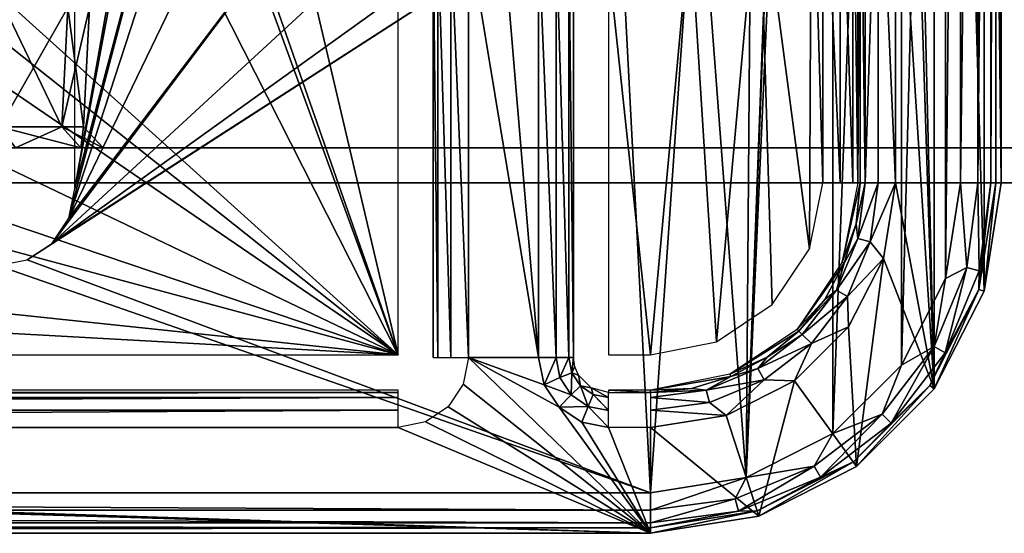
# Model space of a CAD drawing. Header units: millimetres. Extents: x -75 to 75, y -5 to 37.
# Tile 117 of 184: x 16 to 30, y -5 to 2. Entities that reach past the tile are written whole.
import ezdxf

# ---------------------------------------------------------------- set-up
doc = ezdxf.new("R2010")
doc.units = ezdxf.units.MM
doc.header["$LTSCALE"] = 81.481481
for name, color, linetype in [('1', 7, 'CONTINUOUS'), ('107', 7, 'CONTINUOUS'), ('110', 7, 'CONTINUOUS'), ('132', 7, 'CONTINUOUS'), ('133', 7, 'CONTINUOUS'), ('368', 7, 'CONTINUOUS'), ('369', 7, 'CONTINUOUS'), ('374', 7, 'CONTINUOUS'), ('375', 7, 'CONTINUOUS'), ('376', 7, 'CONTINUOUS'), ('386', 7, 'CONTINUOUS'), ('390', 7, 'CONTINUOUS'), ('391', 7, 'CONTINUOUS'), ('392', 7, 'CONTINUOUS'), ('423', 7, 'CONTINUOUS'), ('429', 7, 'CONTINUOUS'), ('430', 7, 'CONTINUOUS'), ('472', 7, 'CONTINUOUS'), ('473', 7, 'CONTINUOUS'), ('497', 7, 'CONTINUOUS'), ('517', 7, 'CONTINUOUS'), ('518', 7, 'CONTINUOUS'), ('519', 7, 'CONTINUOUS'), ('520', 7, 'CONTINUOUS'), ('542', 7, 'CONTINUOUS'), ('543', 7, 'CONTINUOUS'), ('6', 7, 'CONTINUOUS'), ('8', 7, 'CONTINUOUS'), ('80', 7, 'CONTINUOUS')]:
    doc.layers.add(name, color=color, linetype=linetype)

msp = doc.modelspace()

# ---------------------------------------------------------------- linework, layer by layer
at = {"layer": '1', "color": 251, "linetype": 'Continuous', "true_color": 0x565d62}
for points in [[(-62.658, 0, -103.97), (66.517, 0, -102.372), (-66.517, 0, -102.372), (-62.658, 0, -103.97)], [(-66.517, 0, 102.372), (62.658, 0, 103.97), (-62.658, 0, 103.97), (-66.517, 0, 102.372)], [(66.517, 0, 102.372), (62.658, 0, 103.97), (-66.517, 0, 102.372), (66.517, 0, 102.372)], [(-58.5, 0, 102.294), (66.517, 0, 102.372), (-66.517, 0, 102.372), (-58.5, 0, 102.294)], [(66.517, 0, -102.372), (58.5, 0, -102.294), (-66.517, 0, -102.372), (66.517, 0, -102.372)], [(58.5, 0, -102.294), (-58.5, 0, -102.294), (-66.517, 0, -102.372), (58.5, 0, -102.294)], [(62.658, 0, -103.97), (66.517, 0, -102.372), (-62.658, 0, -103.97), (62.658, 0, -103.97)], [(-58.517, 0, -104.516), (62.658, 0, -103.97), (-62.658, 0, -103.97), (-58.517, 0, -104.516)], [(62.658, 0, 103.97), (58.517, 0, 104.516), (-62.658, 0, 103.97), (62.658, 0, 103.97)], [(58.517, 0, 104.516), (-0.5, 0, 104.516), (-62.658, 0, 103.97), (58.517, 0, 104.516)], [(58.517, 0, -104.516), (62.658, 0, -103.97), (-58.517, 0, -104.516), (58.517, 0, -104.516)], [(-58.5, 0, 102.294), (58.5, 0, 102.294), (66.517, 0, 102.372), (-58.5, 0, 102.294)]]:
    msp.add_3dface(points, dxfattribs=at)
at = {"layer": '107', "color": 251, "linetype": 'Continuous', "true_color": 0x464b4f}
for points in [[(16.609, 0.8, 79.064), (15.791, 2.5, 77.265), (15.719, 0.8, 77.317), (16.609, 0.8, 79.064)], [(16.694, 2.5, 79.036), (15.791, 2.5, 77.265), (16.609, 0.8, 79.064), (16.694, 2.5, 79.036)], [(16.916, 0.8, 81), (16.694, 2.5, 79.036), (16.609, 0.8, 79.064), (16.916, 0.8, 81)], [(17.005, 2.5, 81), (16.694, 2.5, 79.036), (16.916, 0.8, 81), (17.005, 2.5, 81)]]:
    msp.add_3dface(points, dxfattribs=at)
at = {"layer": '110', "color": 251, "linetype": 'Continuous', "true_color": 0x464b4f}
for points in [[(15.719, 0.8, 84.683), (16.694, 2.5, 82.964), (16.609, 0.8, 82.936), (15.719, 0.8, 84.683)], [(15.791, 2.5, 84.735), (16.694, 2.5, 82.964), (15.719, 0.8, 84.683), (15.791, 2.5, 84.735)], [(17.005, 2.5, 81), (16.916, 0.8, 81), (16.609, 0.8, 82.936), (17.005, 2.5, 81)], [(16.694, 2.5, 82.964), (17.005, 2.5, 81), (16.609, 0.8, 82.936), (16.694, 2.5, 82.964)]]:
    msp.add_3dface(points, dxfattribs=at)
at = {"layer": '132', "color": 251, "linetype": 'Continuous', "true_color": 0x464b4f}
for points in [[(16.879, 0.5, 78.976), (16.609, 0.8, 79.064), (15.719, 0.8, 77.317), (16.879, 0.5, 78.976)], [(15.949, 0.5, 77.15), (16.879, 0.5, 78.976), (15.719, 0.8, 77.317), (15.949, 0.5, 77.15)], [(16.879, 0.5, 78.976), (17.2, 0.5, 81), (16.609, 0.8, 79.064), (16.879, 0.5, 78.976)], [(17.2, 0.5, 81), (16.916, 0.8, 81), (16.609, 0.8, 79.064), (17.2, 0.5, 81)]]:
    msp.add_3dface(points, dxfattribs=at)
at = {"layer": '133', "color": 251, "linetype": 'Continuous', "true_color": 0x464b4f}
for points in [[(15.949, 0.5, 84.85), (15.719, 0.8, 84.683), (16.609, 0.8, 82.936), (15.949, 0.5, 84.85)], [(16.879, 0.5, 83.024), (15.949, 0.5, 84.85), (16.609, 0.8, 82.936), (16.879, 0.5, 83.024)], [(16.916, 0.8, 81), (16.879, 0.5, 83.024), (16.609, 0.8, 82.936), (16.916, 0.8, 81)], [(17.2, 0.5, 81), (16.879, 0.5, 83.024), (16.916, 0.8, 81), (17.2, 0.5, 81)]]:
    msp.add_3dface(points, dxfattribs=at)
at = {"layer": '368', "color": 251, "linetype": 'Continuous', "true_color": 0x464b4f}
for points in [[(29.045, -2.939, 165.5), (29.045, 22.939, 165.5), (28.491, 20, 165.5), (29.045, -2.939, 165.5)], [(29.755, -1.545, 165.5), (29.045, 22.939, 165.5), (29.045, -2.939, 165.5), (29.755, -1.545, 165.5)], [(29.755, 21.545, 165.5), (29.045, 22.939, 165.5), (29.755, -1.545, 165.5), (29.755, 21.545, 165.5)], [(30, 0, 165.5), (29.755, 21.545, 165.5), (29.755, -1.545, 165.5), (30, 0, 165.5)], [(30, 20, 165.5), (29.755, 21.545, 165.5), (30, 0, 165.5), (30, 20, 165.5)], [(28.491, 14.282, 165.5), (29.045, -2.939, 165.5), (28.491, 20, 165.5), (28.491, 14.282, 165.5)], [(29.045, -2.939, 165.5), (28.491, 14.282, 165.5), (28.491, 5.718, 165.5), (29.045, -2.939, 165.5)], [(23.404, -2.491, 165.5), (22.712, 5.809, 165.5), (22.404, 3.542, 165.5), (23.404, -2.491, 165.5)], [(23.404, 3.542, 165.5), (22.712, 5.809, 165.5), (23.404, -2.491, 165.5), (23.404, 3.542, 165.5)], [(28.491, 0, 165.5), (29.045, -2.939, 165.5), (28.491, 5.718, 165.5), (28.491, 0, 165.5)], [(22.404, -2.491, 165.5), (23.404, -2.491, 165.5), (22.404, 3.542, 165.5), (22.404, -2.491, 165.5)], [(28.32, -1.079, 165.5), (29.045, -2.939, 165.5), (28.491, 0, 165.5), (28.32, -1.079, 165.5)], [(27.824, -2.052, 165.5), (27.939, -4.045, 165.5), (28.32, -1.079, 165.5), (27.824, -2.052, 165.5)], [(27.939, -4.045, 165.5), (29.045, -2.939, 165.5), (28.32, -1.079, 165.5), (27.939, -4.045, 165.5)], [(27.052, -2.824, 165.5), (27.939, -4.045, 165.5), (27.824, -2.052, 165.5), (27.052, -2.824, 165.5)], [(22.329, -2.872, 165.5), (25, -5, 165.5), (22.404, -2.491, 165.5), (22.329, -2.872, 165.5)], [(23.7, -3.202, 165.5), (23.483, -2.881, 165.5), (22.404, -2.491, 165.5), (23.7, -3.202, 165.5)], [(23.483, -2.881, 165.5), (23.404, -2.491, 165.5), (22.404, -2.491, 165.5), (23.483, -2.881, 165.5)], [(25, -5, 165.5), (23.7, -3.202, 165.5), (22.404, -2.491, 165.5), (25, -5, 165.5)], [(22.115, -3.194, 165.5), (25, -5, 165.5), (22.329, -2.872, 165.5), (22.115, -3.194, 165.5)], [(26.079, -3.32, 165.5), (26.545, -4.755, 165.5), (27.052, -2.824, 165.5), (26.079, -3.32, 165.5)], [(26.545, -4.755, 165.5), (27.939, -4.045, 165.5), (27.052, -2.824, 165.5), (26.545, -4.755, 165.5)], [(21.795, -3.411, 165.5), (25, -5, 165.5), (22.115, -3.194, 165.5), (21.795, -3.411, 165.5)], [(23.7, -3.202, 165.5), (25, -5, 165.5), (24.023, -3.416, 165.5), (23.7, -3.202, 165.5)], [(25, -3.491, 165.5), (26.545, -4.755, 165.5), (26.079, -3.32, 165.5), (25, -3.491, 165.5)], [(-25, -3.491, 165.5), (25, -5, 165.5), (-24.404, -3.491, 165.5), (-25, -3.491, 165.5)], [(-25, -5, 165.5), (25, -5, 165.5), (-25, -3.491, 165.5), (-25, -5, 165.5)], [(-24.404, -3.491, 165.5), (25, -5, 165.5), (-24.013, -3.411, 165.5), (-24.404, -3.491, 165.5)], [(-24.013, -3.411, 165.5), (25, -5, 165.5), (-21.404, -3.491, 165.5), (-24.013, -3.411, 165.5)], [(-21.404, -3.491, 165.5), (25, -5, 165.5), (21.404, -3.491, 165.5), (-21.404, -3.491, 165.5)], [(21.404, -3.491, 165.5), (25, -5, 165.5), (21.795, -3.411, 165.5), (21.404, -3.491, 165.5)], [(24.023, -3.416, 165.5), (25, -5, 165.5), (24.404, -3.491, 165.5), (24.023, -3.416, 165.5)], [(24.404, -3.491, 165.5), (25, -5, 165.5), (25, -3.491, 165.5), (24.404, -3.491, 165.5)], [(25, -5, 165.5), (26.545, -4.755, 165.5), (25, -3.491, 165.5), (25, -5, 165.5)]]:
    msp.add_3dface(points, dxfattribs=at)
at = {"layer": '369', "color": 251, "linetype": 'Continuous', "true_color": 0x464b4f}
for points in [[(26.366, -4.205, 160.5), (27.599, 23.577, 160.5), (27.599, -3.577, 160.5), (26.366, -4.205, 160.5)], [(26.912, 10, 160.5), (27.599, 23.577, 160.5), (26.366, -4.205, 160.5), (26.912, 10, 160.5)], [(27.599, 23.577, 160.5), (28.577, 22.599, 160.5), (27.599, -3.577, 160.5), (27.599, 23.577, 160.5)], [(27.599, -3.577, 160.5), (28.577, 22.599, 160.5), (28.577, -2.599, 160.5), (27.599, -3.577, 160.5)], [(28.577, 22.599, 160.5), (29.205, 21.366, 160.5), (28.577, -2.599, 160.5), (28.577, 22.599, 160.5)], [(28.577, -2.599, 160.5), (29.205, 21.366, 160.5), (29.205, -1.366, 160.5), (28.577, -2.599, 160.5)], [(29.205, 21.366, 160.5), (29.421, 20, 160.5), (29.205, -1.366, 160.5), (29.205, 21.366, 160.5)], [(16.793, 20.081, 160.5), (19.121, 13.097, 160.5), (16.793, -0.081, 160.5), (16.793, 20.081, 160.5)], [(29.421, 20, 160.5), (29.421, 0, 160.5), (29.205, -1.366, 160.5), (29.421, 20, 160.5)], [(19.121, 13.097, 160.5), (19.008, 11.743, 160.5), (16.793, -0.081, 160.5), (19.121, 13.097, 160.5)], [(19.008, 11.743, 160.5), (19.008, 8.257, 160.5), (16.793, -0.081, 160.5), (19.008, 11.743, 160.5)], [(26.8, 7.543, 160.5), (26.912, 10, 160.5), (26.366, -4.205, 160.5), (26.8, 7.543, 160.5)], [(19.008, 8.257, 160.5), (19.121, 6.903, 160.5), (16.708, -0.505, 160.5), (19.008, 8.257, 160.5)], [(16.793, -0.081, 160.5), (19.008, 8.257, 160.5), (16.708, -0.505, 160.5), (16.793, -0.081, 160.5)], [(26.443, 6.232, 160.5), (26.8, 7.543, 160.5), (26.366, -4.205, 160.5), (26.443, 6.232, 160.5)], [(19.121, 6.903, 160.5), (19.69, 5.669, 160.5), (16.708, -0.505, 160.5), (19.121, 6.903, 160.5)], [(25.659, 5.122, 160.5), (26.443, 6.232, 160.5), (26.366, -4.205, 160.5), (25.659, 5.122, 160.5)], [(19.69, 5.669, 160.5), (20.647, 4.704, 160.5), (16.708, -0.505, 160.5), (19.69, 5.669, 160.5)], [(24.543, 4.347, 160.5), (25.659, 5.122, 160.5), (25, -4.421, 160.5), (24.543, 4.347, 160.5)], [(25, -4.421, 160.5), (25.659, 5.122, 160.5), (26.366, -4.205, 160.5), (25, -4.421, 160.5)], [(16.708, -0.505, 160.5), (20.647, 4.704, 160.5), (16.469, -0.861, 160.5), (16.708, -0.505, 160.5)], [(20.647, 4.704, 160.5), (21.876, 4.125, 160.5), (16.469, -0.861, 160.5), (20.647, 4.704, 160.5)], [(16.469, -0.861, 160.5), (24.543, 4.347, 160.5), (16.113, -1.098, 160.5), (16.469, -0.861, 160.5)], [(24.543, 4.347, 160.5), (25, -4.421, 160.5), (16.113, -1.098, 160.5), (24.543, 4.347, 160.5)], [(23.229, 4.001, 160.5), (24.543, 4.347, 160.5), (16.469, -0.861, 160.5), (23.229, 4.001, 160.5)], [(21.876, 4.125, 160.5), (23.229, 4.001, 160.5), (16.469, -0.861, 160.5), (21.876, 4.125, 160.5)], [(16.113, -1.098, 160.5), (25, -4.421, 160.5), (15.693, -1.181, 160.5), (16.113, -1.098, 160.5)], [(25, -4.421, 160.5), (-25, -4.421, 160.5), (15.693, -1.181, 160.5), (25, -4.421, 160.5)]]:
    msp.add_3dface(points, dxfattribs=at)
at = {"layer": '374', "color": 251, "linetype": 'Continuous', "true_color": 0x464b4f}
for points in [[(30, 20, 165.5), (30, 0, 165.5), (29.921, 20, 160.991), (30, 20, 165.5)], [(29.921, 20, 160.991), (30, 0, 165.5), (29.921, 0, 160.991), (29.921, 20, 160.991)]]:
    msp.add_3dface(points, dxfattribs=at)
at = {"layer": '375', "color": 251, "linetype": 'Continuous', "true_color": 0x464b4f}
for points in [[(29.921, 0, 160.991), (29.755, -1.545, 165.5), (29.68, -1.521, 160.991), (29.921, 0, 160.991)], [(30, 0, 165.5), (29.755, -1.545, 165.5), (29.921, 0, 160.991), (30, 0, 165.5)], [(29.68, -1.521, 160.991), (29.045, -2.939, 165.5), (28.981, -2.893, 160.991), (29.68, -1.521, 160.991)], [(29.755, -1.545, 165.5), (29.045, -2.939, 165.5), (29.68, -1.521, 160.991), (29.755, -1.545, 165.5)], [(28.981, -2.893, 160.991), (27.939, -4.045, 165.5), (27.893, -3.981, 160.991), (28.981, -2.893, 160.991)], [(29.045, -2.939, 165.5), (27.939, -4.045, 165.5), (28.981, -2.893, 160.991), (29.045, -2.939, 165.5)], [(27.893, -3.981, 160.991), (26.545, -4.755, 165.5), (26.521, -4.68, 160.991), (27.893, -3.981, 160.991)], [(27.939, -4.045, 165.5), (26.545, -4.755, 165.5), (27.893, -3.981, 160.991), (27.939, -4.045, 165.5)], [(26.521, -4.68, 160.991), (25, -5, 165.5), (25, -4.921, 160.991), (26.521, -4.68, 160.991)], [(26.545, -4.755, 165.5), (25, -5, 165.5), (26.521, -4.68, 160.991), (26.545, -4.755, 165.5)]]:
    msp.add_3dface(points, dxfattribs=at)
at = {"layer": '376', "color": 251, "linetype": 'Continuous', "true_color": 0x464b4f}
for points in [[(25, -5, 165.5), (-25, -5, 165.5), (25, -4.921, 160.991), (25, -5, 165.5)], [(25, -4.921, 160.991), (-25, -5, 165.5), (-25, -4.921, 160.991), (25, -4.921, 160.991)]]:
    msp.add_3dface(points, dxfattribs=at)
at = {"layer": '386', "color": 251, "linetype": 'Continuous', "true_color": 0x464b4f}
for points in [[(15.802, 8.606, 162.5), (15.802, 2.61, 162.5), (21.404, -2.456, 162.5), (15.802, 8.606, 162.5)], [(18.071, 6.678, 162.5), (15.802, 8.606, 162.5), (21.404, -2.456, 162.5), (18.071, 6.678, 162.5)], [(18.753, 5.14, 162.5), (18.071, 6.678, 162.5), (21.404, -2.456, 162.5), (18.753, 5.14, 162.5)], [(27.269, -0.94, 162.5), (27.296, 5.542, 162.5), (26.551, 4.501, 162.5), (27.269, -0.94, 162.5)], [(27.456, 0, 162.5), (27.296, 5.542, 162.5), (27.269, -0.94, 162.5), (27.456, 0, 162.5)], [(27.456, 5.542, 162.5), (27.296, 5.542, 162.5), (27.456, 0, 162.5), (27.456, 5.542, 162.5)], [(19.908, 3.916, 162.5), (18.753, 5.14, 162.5), (21.404, -2.456, 162.5), (19.908, 3.916, 162.5)], [(25.565, 3.685, 162.5), (25.94, -2.269, 162.5), (26.551, 4.501, 162.5), (25.565, 3.685, 162.5)], [(25.94, -2.269, 162.5), (26.737, -1.737, 162.5), (26.551, 4.501, 162.5), (25.94, -2.269, 162.5)], [(26.737, -1.737, 162.5), (27.269, -0.94, 162.5), (26.551, 4.501, 162.5), (26.737, -1.737, 162.5)], [(21.404, 3.146, 162.5), (19.908, 3.916, 162.5), (21.404, -2.456, 162.5), (21.404, 3.146, 162.5)], [(24.404, 3.146, 162.5), (25, -2.456, 162.5), (25.565, 3.685, 162.5), (24.404, 3.146, 162.5)], [(25, -2.456, 162.5), (25.94, -2.269, 162.5), (25.565, 3.685, 162.5), (25, -2.456, 162.5)], [(24.404, -2.456, 162.5), (25, -2.456, 162.5), (24.404, 3.146, 162.5), (24.404, -2.456, 162.5)], [(15.802, 2.61, 162.5), (15.744, 2.043, 162.5), (21.404, -2.456, 162.5), (15.802, 2.61, 162.5)], [(15.744, 2.043, 162.5), (15.581, 1.521, 162.5), (21.404, -2.456, 162.5), (15.744, 2.043, 162.5)], [(15.581, 1.521, 162.5), (14.974, 0.622, 162.5), (21.404, -2.456, 162.5), (15.581, 1.521, 162.5)], [(14.974, 0.622, 162.5), (14.07, 0.022, 162.5), (21.404, -2.456, 162.5), (14.974, 0.622, 162.5)], [(14.07, 0.022, 162.5), (13.002, -0.19, 162.5), (21.404, -2.456, 162.5), (14.07, 0.022, 162.5)], [(13.002, -0.19, 162.5), (6.66, -0.901, 162.5), (21.404, -2.456, 162.5), (13.002, -0.19, 162.5)], [(21.404, -2.456, 162.5), (-6.66, -0.901, 162.5), (-21.404, -2.456, 162.5), (21.404, -2.456, 162.5)], [(6.66, -0.901, 162.5), (-6.66, -0.901, 162.5), (21.404, -2.456, 162.5), (6.66, -0.901, 162.5)]]:
    msp.add_3dface(points, dxfattribs=at)
at = {"layer": '390', "color": 251, "linetype": 'Continuous', "true_color": 0x464b4f}
for points in [[(27.956, 0, 162.991), (27.991, 5.718, 165.009), (27.956, 5.542, 162.991), (27.956, 0, 162.991)], [(27.991, 0, 165.009), (27.991, 5.718, 165.009), (27.956, 0, 162.991), (27.991, 0, 165.009)]]:
    msp.add_3dface(points, dxfattribs=at)
at = {"layer": '391', "color": 251, "linetype": 'Continuous', "true_color": 0x464b4f}
for points in [[(27.934, -0.584, 165.009), (27.991, 0, 165.009), (27.731, -1.131, 162.991), (27.934, -0.584, 165.009)], [(27.991, 0, 165.009), (27.956, 0, 162.991), (27.731, -1.131, 162.991), (27.991, 0, 165.009)], [(27.763, -1.145, 165.009), (27.934, -0.584, 165.009), (27.731, -1.131, 162.991), (27.763, -1.145, 165.009)], [(27.09, -2.09, 162.991), (27.763, -1.145, 165.009), (27.731, -1.131, 162.991), (27.09, -2.09, 162.991)], [(27.487, -1.662, 165.009), (27.763, -1.145, 165.009), (27.09, -2.09, 162.991), (27.487, -1.662, 165.009)], [(27.115, -2.115, 165.009), (27.487, -1.662, 165.009), (27.09, -2.09, 162.991), (27.115, -2.115, 165.009)], [(26.131, -2.731, 162.991), (27.115, -2.115, 165.009), (27.09, -2.09, 162.991), (26.131, -2.731, 162.991)], [(26.662, -2.487, 165.009), (27.115, -2.115, 165.009), (26.131, -2.731, 162.991), (26.662, -2.487, 165.009)], [(26.145, -2.763, 165.009), (26.662, -2.487, 165.009), (26.131, -2.731, 162.991), (26.145, -2.763, 165.009)], [(25, -2.956, 162.991), (26.145, -2.763, 165.009), (26.131, -2.731, 162.991), (25, -2.956, 162.991)], [(25.584, -2.934, 165.009), (26.145, -2.763, 165.009), (25, -2.956, 162.991), (25.584, -2.934, 165.009)], [(25, -2.991, 165.009), (25.584, -2.934, 165.009), (25, -2.956, 162.991), (25, -2.991, 165.009)]]:
    msp.add_3dface(points, dxfattribs=at)
at = {"layer": '392', "color": 251, "linetype": 'Continuous', "true_color": 0x464b4f}
for points in [[(-21.404, -2.956, 162.991), (21.404, -2.991, 165.009), (21.404, -2.956, 162.991), (-21.404, -2.956, 162.991)], [(-21.404, -2.991, 165.009), (21.404, -2.991, 165.009), (-21.404, -2.956, 162.991), (-21.404, -2.991, 165.009)], [(24.404, -2.991, 165.009), (25, -2.991, 165.009), (24.404, -2.956, 162.991), (24.404, -2.991, 165.009)], [(25, -2.991, 165.009), (25, -2.956, 162.991), (24.404, -2.956, 162.991), (25, -2.991, 165.009)]]:
    msp.add_3dface(points, dxfattribs=at)
at = {"layer": '423', "color": 251, "linetype": 'Continuous', "true_color": 0x464b4f}
for points in [[(29.669, 0, 160.565), (29.421, 0, 160.5), (29.669, 20, 160.565), (29.669, 0, 160.565)], [(29.421, 0, 160.5), (29.421, 20, 160.5), (29.669, 20, 160.565), (29.421, 0, 160.5)], [(29.851, 20, 160.745), (29.669, 0, 160.565), (29.669, 20, 160.565), (29.851, 20, 160.745)], [(29.851, 0, 160.745), (29.669, 0, 160.565), (29.851, 20, 160.745), (29.851, 0, 160.745)], [(29.921, 20, 160.991), (29.851, 0, 160.745), (29.851, 20, 160.745), (29.921, 20, 160.991)], [(29.921, 20, 160.991), (29.921, 0, 160.991), (29.851, 0, 160.745), (29.921, 20, 160.991)]]:
    msp.add_3dface(points, dxfattribs=at)
at = {"layer": '429', "color": 251, "linetype": 'Continuous', "true_color": 0x464b4f}
for points in [[(-25, -4.669, 160.565), (-25, -4.421, 160.5), (25, -4.669, 160.565), (-25, -4.669, 160.565)], [(-25, -4.421, 160.5), (25, -4.421, 160.5), (25, -4.669, 160.565), (-25, -4.421, 160.5)], [(-25, -4.851, 160.745), (-25, -4.669, 160.565), (25, -4.851, 160.745), (-25, -4.851, 160.745)], [(25, -4.851, 160.745), (-25, -4.669, 160.565), (25, -4.669, 160.565), (25, -4.851, 160.745)], [(25, -4.921, 160.991), (-25, -4.851, 160.745), (25, -4.851, 160.745), (25, -4.921, 160.991)], [(25, -4.921, 160.991), (-25, -4.921, 160.991), (-25, -4.851, 160.745), (25, -4.921, 160.991)]]:
    msp.add_3dface(points, dxfattribs=at)
at = {"layer": '430', "color": 251, "linetype": 'Continuous', "true_color": 0x464b4f}
for points in [[(29.205, -1.366, 160.5), (29.421, 0, 160.5), (29.51, -1.208, 160.565), (29.205, -1.366, 160.5)], [(29.421, 0, 160.5), (29.669, 0, 160.565), (29.51, -1.208, 160.565), (29.421, 0, 160.5)], [(29.51, -1.208, 160.565), (29.669, 0, 160.565), (29.686, -1.256, 160.745), (29.51, -1.208, 160.565)], [(29.669, 0, 160.565), (29.851, 0, 160.745), (29.686, -1.256, 160.745), (29.669, 0, 160.565)], [(29.921, 0, 160.991), (29.68, -1.521, 160.991), (29.851, 0, 160.745), (29.921, 0, 160.991)], [(29.851, 0, 160.745), (29.68, -1.521, 160.991), (29.686, -1.256, 160.745), (29.851, 0, 160.745)], [(29.043, -2.334, 160.565), (29.205, -1.366, 160.5), (29.51, -1.208, 160.565), (29.043, -2.334, 160.565)], [(29.043, -2.334, 160.565), (29.51, -1.208, 160.565), (29.201, -2.426, 160.745), (29.043, -2.334, 160.565)], [(29.201, -2.426, 160.745), (29.51, -1.208, 160.565), (29.686, -1.256, 160.745), (29.201, -2.426, 160.745)], [(29.68, -1.521, 160.991), (29.201, -2.426, 160.745), (29.686, -1.256, 160.745), (29.68, -1.521, 160.991)], [(28.577, -2.599, 160.5), (29.205, -1.366, 160.5), (29.043, -2.334, 160.565), (28.577, -2.599, 160.5)], [(29.68, -1.521, 160.991), (28.981, -2.893, 160.991), (29.201, -2.426, 160.745), (29.68, -1.521, 160.991)], [(28.301, -3.301, 160.565), (28.577, -2.599, 160.5), (29.043, -2.334, 160.565), (28.301, -3.301, 160.565)], [(28.301, -3.301, 160.565), (29.043, -2.334, 160.565), (28.43, -3.43, 160.745), (28.301, -3.301, 160.565)], [(28.43, -3.43, 160.745), (29.043, -2.334, 160.565), (29.201, -2.426, 160.745), (28.43, -3.43, 160.745)], [(28.981, -2.893, 160.991), (28.43, -3.43, 160.745), (29.201, -2.426, 160.745), (28.981, -2.893, 160.991)], [(27.599, -3.577, 160.5), (28.577, -2.599, 160.5), (28.301, -3.301, 160.565), (27.599, -3.577, 160.5)], [(28.981, -2.893, 160.991), (27.893, -3.981, 160.991), (28.43, -3.43, 160.745), (28.981, -2.893, 160.991)], [(27.334, -4.043, 160.565), (27.599, -3.577, 160.5), (28.301, -3.301, 160.565), (27.334, -4.043, 160.565)], [(27.334, -4.043, 160.565), (28.301, -3.301, 160.565), (27.426, -4.201, 160.745), (27.334, -4.043, 160.565)], [(27.426, -4.201, 160.745), (28.301, -3.301, 160.565), (28.43, -3.43, 160.745), (27.426, -4.201, 160.745)], [(27.893, -3.981, 160.991), (27.426, -4.201, 160.745), (28.43, -3.43, 160.745), (27.893, -3.981, 160.991)], [(26.366, -4.205, 160.5), (27.599, -3.577, 160.5), (27.334, -4.043, 160.565), (26.366, -4.205, 160.5)], [(26.208, -4.51, 160.565), (26.366, -4.205, 160.5), (27.334, -4.043, 160.565), (26.208, -4.51, 160.565)], [(26.208, -4.51, 160.565), (27.334, -4.043, 160.565), (26.256, -4.686, 160.745), (26.208, -4.51, 160.565)], [(26.256, -4.686, 160.745), (27.334, -4.043, 160.565), (27.426, -4.201, 160.745), (26.256, -4.686, 160.745)], [(27.893, -3.981, 160.991), (26.521, -4.68, 160.991), (27.426, -4.201, 160.745), (27.893, -3.981, 160.991)], [(25, -4.669, 160.565), (26.366, -4.205, 160.5), (26.208, -4.51, 160.565), (25, -4.669, 160.565)], [(25, -4.421, 160.5), (26.366, -4.205, 160.5), (25, -4.669, 160.565), (25, -4.421, 160.5)], [(26.521, -4.68, 160.991), (26.256, -4.686, 160.745), (27.426, -4.201, 160.745), (26.521, -4.68, 160.991)], [(25, -4.851, 160.745), (26.208, -4.51, 160.565), (26.256, -4.686, 160.745), (25, -4.851, 160.745)], [(25, -4.851, 160.745), (25, -4.669, 160.565), (26.208, -4.51, 160.565), (25, -4.851, 160.745)], [(26.521, -4.68, 160.991), (25, -4.921, 160.991), (26.256, -4.686, 160.745), (26.521, -4.68, 160.991)], [(25, -4.921, 160.991), (25, -4.851, 160.745), (26.256, -4.686, 160.745), (25, -4.921, 160.991)]]:
    msp.add_3dface(points, dxfattribs=at)
at = {"layer": '472', "color": 251, "linetype": 'Continuous', "true_color": 0x464b4f}
for points in [[(23.904, 3.542, 165), (23.904, -2.491, 165), (23.904, 3.525, 164.111), (23.904, 3.542, 165)], [(23.904, 3.525, 164.111), (23.904, -2.491, 165), (23.904, 3.51, 163.285), (23.904, 3.525, 164.111)], [(23.904, 3.51, 163.285), (23.904, -2.491, 165), (23.904, 3.385, 163.141), (23.904, 3.51, 163.285)], [(23.904, -2.491, 165), (23.904, 3.262, 163), (23.904, 3.385, 163.141), (23.904, -2.491, 165)], [(23.904, -2.456, 163), (23.904, 3.262, 163), (23.904, -2.491, 165), (23.904, -2.456, 163)]]:
    msp.add_3dface(points, dxfattribs=at)
at = {"layer": '473', "color": 251, "linetype": 'Continuous', "true_color": 0x464b4f}
for points in [[(21.904, -2.456, 163), (21.904, 3.542, 165), (21.904, 3.262, 163), (21.904, -2.456, 163)], [(21.904, -2.491, 165), (21.904, 3.542, 165), (21.904, -2.456, 163), (21.904, -2.491, 165)]]:
    msp.add_3dface(points, dxfattribs=at)
at = {"layer": '497', "color": 251, "linetype": 'Continuous', "true_color": 0x464b4f}
for points in [[(27.456, 5.542, 162.5), (27.456, 0, 162.5), (27.703, 0, 162.566), (27.456, 5.542, 162.5)], [(27.703, 5.542, 162.566), (27.456, 5.542, 162.5), (27.703, 0, 162.566), (27.703, 5.542, 162.566)], [(27.886, 0, 162.745), (27.703, 5.542, 162.566), (27.703, 0, 162.566), (27.886, 0, 162.745)], [(27.886, 5.542, 162.745), (27.703, 5.542, 162.566), (27.886, 0, 162.745), (27.886, 5.542, 162.745)], [(27.956, 0, 162.991), (27.956, 5.542, 162.991), (27.886, 5.542, 162.745), (27.956, 0, 162.991)], [(27.956, 0, 162.991), (27.886, 5.542, 162.745), (27.886, 0, 162.745), (27.956, 0, 162.991)]]:
    msp.add_3dface(points, dxfattribs=at)
at = {"layer": '517', "color": 251, "linetype": 'Continuous', "true_color": 0x464b4f}
for points in [[(23.404, 3.542, 165.5), (23.404, -2.491, 165.5), (23.654, -2.491, 165.433), (23.404, 3.542, 165.5)], [(23.654, 3.542, 165.433), (23.404, 3.542, 165.5), (23.654, -2.491, 165.433), (23.654, 3.542, 165.433)], [(23.837, -2.491, 165.25), (23.654, 3.542, 165.433), (23.654, -2.491, 165.433), (23.837, -2.491, 165.25)], [(23.837, 3.542, 165.25), (23.654, 3.542, 165.433), (23.837, -2.491, 165.25), (23.837, 3.542, 165.25)], [(23.904, -2.491, 165), (23.904, 3.542, 165), (23.837, 3.542, 165.25), (23.904, -2.491, 165)], [(23.904, -2.491, 165), (23.837, 3.542, 165.25), (23.837, -2.491, 165.25), (23.904, -2.491, 165)]]:
    msp.add_3dface(points, dxfattribs=at)
at = {"layer": '518', "color": 251, "linetype": 'Continuous', "true_color": 0x464b4f}
for points in [[(23.404, -2.491, 165.5), (23.483, -2.881, 165.5), (23.654, -2.491, 165.433), (23.404, -2.491, 165.5)], [(23.654, -2.491, 165.433), (23.483, -2.881, 165.5), (23.708, -2.779, 165.435), (23.654, -2.491, 165.433)], [(23.837, -2.491, 165.25), (23.654, -2.491, 165.433), (23.708, -2.779, 165.435), (23.837, -2.491, 165.25)], [(23.837, -2.491, 165.25), (23.708, -2.779, 165.435), (23.879, -2.709, 165.253), (23.837, -2.491, 165.25)], [(23.904, -2.491, 165), (23.837, -2.491, 165.25), (23.879, -2.709, 165.253), (23.904, -2.491, 165)], [(23.904, -2.491, 165), (23.879, -2.709, 165.253), (23.922, -2.625, 165.002), (23.904, -2.491, 165)], [(23.922, -2.625, 165.002), (23.879, -2.709, 165.253), (23.973, -2.744, 165.004), (23.922, -2.625, 165.002)], [(23.708, -2.779, 165.435), (23.483, -2.881, 165.5), (23.87, -3.025, 165.436), (23.708, -2.779, 165.435)], [(23.708, -2.779, 165.435), (23.87, -3.025, 165.436), (23.879, -2.709, 165.253), (23.708, -2.779, 165.435)], [(23.879, -2.709, 165.253), (23.87, -3.025, 165.436), (24.001, -2.894, 165.255), (23.879, -2.709, 165.253)], [(23.879, -2.709, 165.253), (24.001, -2.894, 165.255), (23.973, -2.744, 165.004), (23.879, -2.709, 165.253)], [(23.973, -2.744, 165.004), (24.001, -2.894, 165.255), (24.155, -2.925, 165.008), (23.973, -2.744, 165.004)], [(23.483, -2.881, 165.5), (23.7, -3.202, 165.5), (23.87, -3.025, 165.436), (23.483, -2.881, 165.5)], [(23.87, -3.025, 165.436), (24.114, -3.19, 165.437), (24.001, -2.894, 165.255), (23.87, -3.025, 165.436)], [(24.001, -2.894, 165.255), (24.185, -3.019, 165.257), (24.155, -2.925, 165.008), (24.001, -2.894, 165.255)], [(24.001, -2.894, 165.255), (24.114, -3.19, 165.437), (24.185, -3.019, 165.257), (24.001, -2.894, 165.255)], [(24.185, -3.019, 165.257), (24.404, -3.062, 165.257), (24.155, -2.925, 165.008), (24.185, -3.019, 165.257)], [(24.155, -2.925, 165.008), (24.404, -3.062, 165.257), (24.404, -3.061, 165.255), (24.155, -2.925, 165.008)], [(24.404, -2.991, 165.009), (24.155, -2.925, 165.008), (24.404, -3.061, 165.255), (24.404, -2.991, 165.009)], [(23.87, -3.025, 165.436), (23.7, -3.202, 165.5), (24.114, -3.19, 165.437), (23.87, -3.025, 165.436)], [(24.114, -3.19, 165.437), (24.404, -3.249, 165.437), (24.185, -3.019, 165.257), (24.114, -3.19, 165.437)], [(24.404, -3.062, 165.257), (24.185, -3.019, 165.257), (24.404, -3.244, 165.434), (24.404, -3.062, 165.257)], [(24.185, -3.019, 165.257), (24.404, -3.249, 165.437), (24.404, -3.244, 165.434), (24.185, -3.019, 165.257)], [(23.7, -3.202, 165.5), (24.023, -3.416, 165.5), (24.114, -3.19, 165.437), (23.7, -3.202, 165.5)], [(24.023, -3.416, 165.5), (24.404, -3.491, 165.5), (24.114, -3.19, 165.437), (24.023, -3.416, 165.5)], [(24.114, -3.19, 165.437), (24.404, -3.491, 165.5), (24.404, -3.249, 165.437), (24.114, -3.19, 165.437)]]:
    msp.add_3dface(points, dxfattribs=at)
at = {"layer": '519', "color": 251, "linetype": 'Continuous', "true_color": 0x464b4f}
for points in [[(27.934, -0.584, 165.009), (27.957, -0.792, 165.255), (28.061, 0, 165.255), (27.934, -0.584, 165.009)], [(27.991, 0, 165.009), (27.934, -0.584, 165.009), (28.061, 0, 165.255), (27.991, 0, 165.009)], [(27.957, -0.792, 165.255), (28.244, 0, 165.435), (28.061, 0, 165.255), (27.957, -0.792, 165.255)], [(28.133, -0.84, 165.435), (28.244, 0, 165.435), (27.957, -0.792, 165.255), (28.133, -0.84, 165.435)], [(28.133, -0.84, 165.435), (28.491, 0, 165.5), (28.244, 0, 165.435), (28.133, -0.84, 165.435)], [(28.32, -1.079, 165.5), (28.491, 0, 165.5), (28.133, -0.84, 165.435), (28.32, -1.079, 165.5)], [(27.934, -0.584, 165.009), (27.763, -1.145, 165.009), (27.957, -0.792, 165.255), (27.934, -0.584, 165.009)], [(27.651, -1.53, 165.255), (28.133, -0.84, 165.435), (27.957, -0.792, 165.255), (27.651, -1.53, 165.255)], [(27.763, -1.145, 165.009), (27.651, -1.53, 165.255), (27.957, -0.792, 165.255), (27.763, -1.145, 165.009)], [(27.809, -1.622, 165.435), (28.133, -0.84, 165.435), (27.651, -1.53, 165.255), (27.809, -1.622, 165.435)], [(27.809, -1.622, 165.435), (28.32, -1.079, 165.5), (28.133, -0.84, 165.435), (27.809, -1.622, 165.435)], [(27.824, -2.052, 165.5), (28.32, -1.079, 165.5), (27.809, -1.622, 165.435), (27.824, -2.052, 165.5)], [(27.763, -1.145, 165.009), (27.487, -1.662, 165.009), (27.651, -1.53, 165.255), (27.763, -1.145, 165.009)], [(27.115, -2.115, 165.009), (27.164, -2.164, 165.255), (27.651, -1.53, 165.255), (27.115, -2.115, 165.009)], [(27.487, -1.662, 165.009), (27.115, -2.115, 165.009), (27.651, -1.53, 165.255), (27.487, -1.662, 165.009)], [(27.164, -2.164, 165.255), (27.809, -1.622, 165.435), (27.651, -1.53, 165.255), (27.164, -2.164, 165.255)], [(27.294, -2.294, 165.435), (27.809, -1.622, 165.435), (27.164, -2.164, 165.255), (27.294, -2.294, 165.435)], [(27.294, -2.294, 165.435), (27.824, -2.052, 165.5), (27.809, -1.622, 165.435), (27.294, -2.294, 165.435)], [(27.052, -2.824, 165.5), (27.824, -2.052, 165.5), (27.294, -2.294, 165.435), (27.052, -2.824, 165.5)], [(26.662, -2.487, 165.009), (26.53, -2.651, 165.255), (27.164, -2.164, 165.255), (26.662, -2.487, 165.009)], [(26.53, -2.651, 165.255), (27.294, -2.294, 165.435), (27.164, -2.164, 165.255), (26.53, -2.651, 165.255)], [(27.115, -2.115, 165.009), (26.662, -2.487, 165.009), (27.164, -2.164, 165.255), (27.115, -2.115, 165.009)], [(26.622, -2.809, 165.435), (27.294, -2.294, 165.435), (26.53, -2.651, 165.255), (26.622, -2.809, 165.435)], [(26.622, -2.809, 165.435), (27.052, -2.824, 165.5), (27.294, -2.294, 165.435), (26.622, -2.809, 165.435)], [(26.662, -2.487, 165.009), (26.145, -2.763, 165.009), (26.53, -2.651, 165.255), (26.662, -2.487, 165.009)], [(26.145, -2.763, 165.009), (25.792, -2.957, 165.255), (26.53, -2.651, 165.255), (26.145, -2.763, 165.009)], [(25.792, -2.957, 165.255), (26.622, -2.809, 165.435), (26.53, -2.651, 165.255), (25.792, -2.957, 165.255)], [(26.145, -2.763, 165.009), (25.584, -2.934, 165.009), (25.792, -2.957, 165.255), (26.145, -2.763, 165.009)], [(25.584, -2.934, 165.009), (25, -2.991, 165.009), (25.792, -2.957, 165.255), (25.584, -2.934, 165.009)], [(25.84, -3.133, 165.435), (26.622, -2.809, 165.435), (25.792, -2.957, 165.255), (25.84, -3.133, 165.435)], [(25.84, -3.133, 165.435), (26.079, -3.32, 165.5), (26.622, -2.809, 165.435), (25.84, -3.133, 165.435)], [(26.079, -3.32, 165.5), (27.052, -2.824, 165.5), (26.622, -2.809, 165.435), (26.079, -3.32, 165.5)], [(25, -2.991, 165.009), (25, -3.061, 165.255), (25.792, -2.957, 165.255), (25, -2.991, 165.009)], [(25, -3.061, 165.255), (25.84, -3.133, 165.435), (25.792, -2.957, 165.255), (25, -3.061, 165.255)], [(25, -3.244, 165.435), (25.84, -3.133, 165.435), (25, -3.061, 165.255), (25, -3.244, 165.435)], [(25, -3.244, 165.435), (26.079, -3.32, 165.5), (25.84, -3.133, 165.435), (25, -3.244, 165.435)], [(25, -3.491, 165.5), (26.079, -3.32, 165.5), (25, -3.244, 165.435), (25, -3.491, 165.5)]]:
    msp.add_3dface(points, dxfattribs=at)
at = {"layer": '520', "color": 251, "linetype": 'Continuous', "true_color": 0x464b4f}
for points in [[(27.991, 5.718, 165.009), (27.991, 0, 165.009), (28.061, 0, 165.255), (27.991, 5.718, 165.009)], [(27.991, 5.718, 165.009), (28.061, 0, 165.255), (28.061, 5.718, 165.255), (27.991, 5.718, 165.009)], [(28.061, 0, 165.255), (28.244, 0, 165.435), (28.244, 5.718, 165.434), (28.061, 0, 165.255)], [(28.061, 5.718, 165.255), (28.061, 0, 165.255), (28.244, 5.718, 165.434), (28.061, 5.718, 165.255)], [(28.491, 0, 165.5), (28.491, 5.718, 165.5), (28.244, 5.718, 165.434), (28.491, 0, 165.5)], [(28.244, 0, 165.435), (28.491, 0, 165.5), (28.244, 5.718, 165.434), (28.244, 0, 165.435)]]:
    msp.add_3dface(points, dxfattribs=at)
at = {"layer": '542', "color": 251, "linetype": 'Continuous', "true_color": 0x464b4f}
for points in [[(21.404, -2.991, 165.009), (-21.404, -3.061, 165.255), (21.404, -3.061, 165.255), (21.404, -2.991, 165.009)], [(21.404, -2.991, 165.009), (-21.404, -2.991, 165.009), (-21.404, -3.061, 165.255), (21.404, -2.991, 165.009)], [(21.404, -3.061, 165.255), (-21.404, -3.244, 165.434), (21.404, -3.244, 165.434), (21.404, -3.061, 165.255)], [(-21.404, -3.061, 165.255), (-21.404, -3.244, 165.434), (21.404, -3.061, 165.255), (-21.404, -3.061, 165.255)], [(-21.404, -3.244, 165.434), (-21.404, -3.491, 165.5), (21.404, -3.244, 165.434), (-21.404, -3.244, 165.434)], [(-21.404, -3.491, 165.5), (21.404, -3.491, 165.5), (21.404, -3.244, 165.434), (-21.404, -3.491, 165.5)]]:
    msp.add_3dface(points, dxfattribs=at)
at = {"layer": '543', "color": 251, "linetype": 'Continuous', "true_color": 0x464b4f}
for points in [[(21.904, 3.542, 165), (21.971, -2.491, 165.25), (21.971, 3.542, 165.25), (21.904, 3.542, 165)], [(21.904, 3.542, 165), (21.904, -2.491, 165), (21.971, -2.491, 165.25), (21.904, 3.542, 165)], [(21.971, -2.491, 165.25), (22.154, -2.491, 165.433), (21.971, 3.542, 165.25), (21.971, -2.491, 165.25)], [(21.971, 3.542, 165.25), (22.154, -2.491, 165.433), (22.154, 3.542, 165.433), (21.971, 3.542, 165.25)], [(22.404, -2.491, 165.5), (22.404, 3.542, 165.5), (22.154, 3.542, 165.433), (22.404, -2.491, 165.5)], [(22.154, -2.491, 165.433), (22.404, -2.491, 165.5), (22.154, 3.542, 165.433), (22.154, -2.491, 165.433)]]:
    msp.add_3dface(points, dxfattribs=at)
at = {"layer": '6', "color": 251, "linetype": 'Continuous', "true_color": 0x565d62}
for points in [[(58.517, 0, 104.516), (59.001, 37, 105), (-0.5, 37, 105), (58.517, 0, 104.516)], [(-0.5, 0, 104.516), (58.517, 0, 104.516), (-0.5, 37, 105), (-0.5, 0, 104.516)]]:
    msp.add_3dface(points, dxfattribs=at)
at = {"layer": '8', "color": 251, "linetype": 'Continuous', "true_color": 0x565d62}
for points in [[(-58.517, 0, -104.516), (-59.001, 37, -105), (59.001, 37, -105), (-58.517, 0, -104.516)], [(58.517, 0, -104.516), (-58.517, 0, -104.516), (59.001, 37, -105), (58.517, 0, -104.516)]]:
    msp.add_3dface(points, dxfattribs=at)
at = {"layer": '80', "color": 251, "linetype": 'Continuous', "true_color": 0x464b4f}
for points in [[(-72, 0.5, -88.5), (-71.54, 0.5, -91.994), (72, 0.5, -88.5), (-72, 0.5, -88.5)], [(-71.54, 0.5, 91.994), (-72, 0.5, 88.5), (71.54, 0.5, 91.994), (-71.54, 0.5, 91.994)], [(71.54, 0.5, 91.994), (-72, 0.5, 88.5), (72, 0.5, 88.5), (71.54, 0.5, 91.994)], [(72, 0.5, 88.5), (-72, 0.5, 88.5), (-10.65, 0.5, 87.55), (72, 0.5, 88.5)], [(68.203, 0.5, -60.988), (66.797, 0.5, -60.988), (-72, 0.5, -88.5), (68.203, 0.5, -60.988)], [(68.203, 0.5, -60.988), (-72, 0.5, -88.5), (72, 0.5, -88.5), (68.203, 0.5, -60.988)], [(66.797, 0.5, -60.988), (-66.797, 0.5, -60.988), (-72, 0.5, -88.5), (66.797, 0.5, -60.988)], [(-71.54, 0.5, -91.994), (-70.191, 0.5, -95.25), (71.54, 0.5, -91.994), (-71.54, 0.5, -91.994)], [(72, 0.5, -88.5), (-71.54, 0.5, -91.994), (71.54, 0.5, -91.994), (72, 0.5, -88.5)], [(-70.191, 0.5, 95.25), (-71.54, 0.5, 91.994), (70.191, 0.5, 95.25), (-70.191, 0.5, 95.25)], [(70.191, 0.5, 95.25), (-71.54, 0.5, 91.994), (71.54, 0.5, 91.994), (70.191, 0.5, 95.25)], [(-70.191, 0.5, -95.25), (-68.046, 0.5, -98.046), (70.191, 0.5, -95.25), (-70.191, 0.5, -95.25)], [(71.54, 0.5, -91.994), (-70.191, 0.5, -95.25), (70.191, 0.5, -95.25), (71.54, 0.5, -91.994)], [(-68.046, 0.5, 98.046), (-70.191, 0.5, 95.25), (68.046, 0.5, 98.046), (-68.046, 0.5, 98.046)], [(68.046, 0.5, 98.046), (-70.191, 0.5, 95.25), (70.191, 0.5, 95.25), (68.046, 0.5, 98.046)], [(68.203, 0.5, 53.012), (66.797, 0.5, 53.012), (-69.525, 0.5, -53.493), (68.203, 0.5, 53.012)], [(-69.525, 0.5, -53.493), (66.797, 0.5, 53.012), (-66.797, 0.5, 53.012), (-69.525, 0.5, -53.493)], [(-68.203, 0.5, -53.012), (68.203, 0.5, 53.012), (-69.525, 0.5, -53.493), (-68.203, 0.5, -53.012)], [(69.525, 0.5, 53.493), (68.203, 0.5, 53.012), (-68.203, 0.5, -53.012), (69.525, 0.5, 53.493)], [(-66.797, 0.5, -53.012), (69.525, 0.5, 53.493), (-68.203, 0.5, -53.012), (-66.797, 0.5, -53.012)], [(-68.046, 0.5, -98.046), (-65.25, 0.5, -100.191), (68.046, 0.5, -98.046), (-68.046, 0.5, -98.046)], [(70.191, 0.5, -95.25), (-68.046, 0.5, -98.046), (68.046, 0.5, -98.046), (70.191, 0.5, -95.25)], [(-65.25, 0.5, 100.191), (-68.046, 0.5, 98.046), (65.25, 0.5, 100.191), (-65.25, 0.5, 100.191)], [(65.25, 0.5, 100.191), (-68.046, 0.5, 98.046), (68.046, 0.5, 98.046), (65.25, 0.5, 100.191)], [(66.797, 0.5, 53.012), (65.475, 0.5, 53.493), (-66.797, 0.5, 53.012), (66.797, 0.5, 53.012)], [(-66.797, 0.5, 53.012), (65.475, 0.5, 53.493), (-65.475, 0.5, 53.493), (-66.797, 0.5, 53.012)], [(69.525, 0.5, 53.493), (-66.797, 0.5, -53.012), (66.797, 0.5, -53.012), (69.525, 0.5, 53.493)], [(-65.475, 0.5, 60.507), (66.797, 0.5, 60.988), (-66.797, 0.5, 60.988), (-65.475, 0.5, 60.507)], [(-66.797, 0.5, 60.988), (66.797, 0.5, 60.988), (12.674, 0.5, 74.771), (-66.797, 0.5, 60.988)], [(-66.797, 0.5, -53.012), (-65.475, 0.5, -53.493), (66.797, 0.5, -53.012), (-66.797, 0.5, -53.012)], [(-65.475, 0.5, -60.507), (-66.797, 0.5, -60.988), (65.475, 0.5, -60.507), (-65.475, 0.5, -60.507)], [(65.475, 0.5, -60.507), (-66.797, 0.5, -60.988), (66.797, 0.5, -60.988), (65.475, 0.5, -60.507)], [(65.475, 0.5, 53.493), (64.398, 0.5, 54.397), (-65.475, 0.5, 53.493), (65.475, 0.5, 53.493)], [(-65.475, 0.5, 53.493), (64.398, 0.5, 54.397), (-64.398, 0.5, 54.397), (-65.475, 0.5, 53.493)], [(65.475, 0.5, 60.507), (66.797, 0.5, 60.988), (-65.475, 0.5, 60.507), (65.475, 0.5, 60.507)], [(-64.398, 0.5, 59.603), (65.475, 0.5, 60.507), (-65.475, 0.5, 60.507), (-64.398, 0.5, 59.603)], [(-65.475, 0.5, -53.493), (-64.398, 0.5, -54.397), (65.475, 0.5, -53.493), (-65.475, 0.5, -53.493)], [(66.797, 0.5, -53.012), (-65.475, 0.5, -53.493), (65.475, 0.5, -53.493), (66.797, 0.5, -53.012)], [(64.398, 0.5, -59.603), (-65.475, 0.5, -60.507), (65.475, 0.5, -60.507), (64.398, 0.5, -59.603)], [(-64.398, 0.5, -59.603), (-65.475, 0.5, -60.507), (64.398, 0.5, -59.603), (-64.398, 0.5, -59.603)], [(-65.25, 0.5, -100.191), (-61.994, 0.5, -101.54), (65.25, 0.5, -100.191), (-65.25, 0.5, -100.191)], [(68.046, 0.5, -98.046), (-65.25, 0.5, -100.191), (65.25, 0.5, -100.191), (68.046, 0.5, -98.046)], [(-61.994, 0.5, 101.54), (-65.25, 0.5, 100.191), (61.994, 0.5, 101.54), (-61.994, 0.5, 101.54)], [(61.994, 0.5, 101.54), (-65.25, 0.5, 100.191), (65.25, 0.5, 100.191), (61.994, 0.5, 101.54)], [(64.398, 0.5, 54.397), (63.694, 0.5, 55.615), (-64.398, 0.5, 54.397), (64.398, 0.5, 54.397)], [(-64.398, 0.5, 54.397), (63.694, 0.5, 55.615), (-63.694, 0.5, 55.615), (-64.398, 0.5, 54.397)], [(64.398, 0.5, 59.603), (65.475, 0.5, 60.507), (-64.398, 0.5, 59.603), (64.398, 0.5, 59.603)], [(-63.694, 0.5, 58.385), (64.398, 0.5, 59.603), (-64.398, 0.5, 59.603), (-63.694, 0.5, 58.385)], [(-64.398, 0.5, -54.397), (-63.694, 0.5, -55.615), (64.398, 0.5, -54.397), (-64.398, 0.5, -54.397)], [(65.475, 0.5, -53.493), (-64.398, 0.5, -54.397), (64.398, 0.5, -54.397), (65.475, 0.5, -53.493)], [(63.694, 0.5, -58.385), (-64.398, 0.5, -59.603), (64.398, 0.5, -59.603), (63.694, 0.5, -58.385)], [(-63.694, 0.5, -58.385), (-64.398, 0.5, -59.603), (63.694, 0.5, -58.385), (-63.694, 0.5, -58.385)], [(-63.45, 0.5, 57), (63.694, 0.5, 58.385), (-63.694, 0.5, 58.385), (-63.45, 0.5, 57)], [(63.694, 0.5, 55.615), (63.45, 0.5, 57), (-63.694, 0.5, 55.615), (63.694, 0.5, 55.615)], [(-63.694, 0.5, 55.615), (63.45, 0.5, 57), (-63.45, 0.5, 57), (-63.694, 0.5, 55.615)], [(63.694, 0.5, 58.385), (64.398, 0.5, 59.603), (-63.694, 0.5, 58.385), (63.694, 0.5, 58.385)], [(64.398, 0.5, -54.397), (-63.694, 0.5, -55.615), (63.694, 0.5, -55.615), (64.398, 0.5, -54.397)], [(-63.694, 0.5, -55.615), (-63.45, 0.5, -57), (63.694, 0.5, -55.615), (-63.694, 0.5, -55.615)], [(63.45, 0.5, -57), (-63.694, 0.5, -58.385), (63.694, 0.5, -58.385), (63.45, 0.5, -57)], [(-63.45, 0.5, -57), (-63.694, 0.5, -58.385), (63.45, 0.5, -57), (-63.45, 0.5, -57)], [(63.45, 0.5, 57), (63.694, 0.5, 58.385), (-63.45, 0.5, 57), (63.45, 0.5, 57)], [(63.694, 0.5, -55.615), (-63.45, 0.5, -57), (63.45, 0.5, -57), (63.694, 0.5, -55.615)], [(-61.994, 0.5, -101.54), (-58.5, 0.5, -102), (61.994, 0.5, -101.54), (-61.994, 0.5, -101.54)], [(65.25, 0.5, -100.191), (-61.994, 0.5, -101.54), (61.994, 0.5, -101.54), (65.25, 0.5, -100.191)], [(-58.5, 0.5, 102), (-61.994, 0.5, 101.54), (58.5, 0.5, 102), (-58.5, 0.5, 102)], [(58.5, 0.5, 102), (-61.994, 0.5, 101.54), (61.994, 0.5, 101.54), (58.5, 0.5, 102)], [(-58.5, 0.5, -102), (58.5, 0.5, -102), (61.994, 0.5, -101.54), (-58.5, 0.5, -102)], [(72, 0.5, 88.5), (-10.65, 0.5, 87.55), (10.65, 0.5, 87.55), (72, 0.5, 88.5)], [(12.674, 0.5, 87.229), (72, 0.5, 88.5), (10.65, 0.5, 87.55), (12.674, 0.5, 87.229)], [(12.674, 0.5, 74.771), (72, 0.5, 88.5), (14.5, 0.5, 75.701), (12.674, 0.5, 74.771)], [(14.5, 0.5, 86.299), (72, 0.5, 88.5), (12.674, 0.5, 87.229), (14.5, 0.5, 86.299)], [(66.797, 0.5, 60.988), (72, 0.5, 88.5), (12.674, 0.5, 74.771), (66.797, 0.5, 60.988)], [(14.5, 0.5, 75.701), (72, 0.5, 88.5), (15.949, 0.5, 77.15), (14.5, 0.5, 75.701)], [(15.949, 0.5, 84.85), (72, 0.5, 88.5), (14.5, 0.5, 86.299), (15.949, 0.5, 84.85)], [(15.949, 0.5, 77.15), (72, 0.5, 88.5), (16.879, 0.5, 78.976), (15.949, 0.5, 77.15)], [(16.879, 0.5, 83.024), (72, 0.5, 88.5), (15.949, 0.5, 84.85), (16.879, 0.5, 83.024)], [(16.879, 0.5, 78.976), (72, 0.5, 88.5), (17.2, 0.5, 81), (16.879, 0.5, 78.976)], [(17.2, 0.5, 81), (72, 0.5, 88.5), (16.879, 0.5, 83.024), (17.2, 0.5, 81)]]:
    msp.add_3dface(points, dxfattribs=at)

doc.saveas('drawing.dxf')
